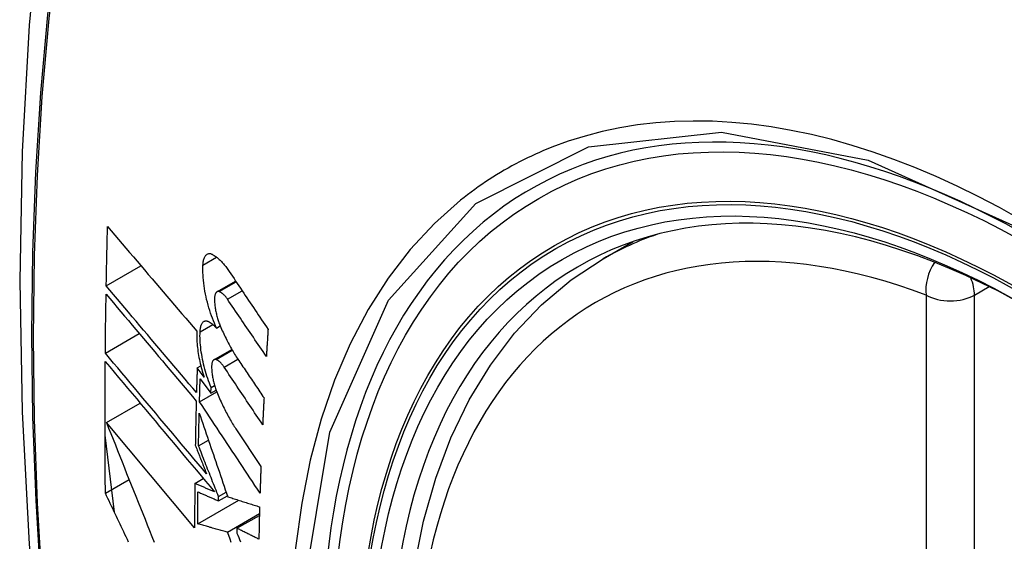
# Model space of a CAD drawing. Header units: inches. Extents: x 387.2 to 455.7, y 148.1 to 211.9.
# Tile 25 of 97: x 389.652 to 389.992, y 208.716 to 208.896. Entities that reach past the tile are written whole.
import ezdxf

# ---------------------------------------------------------------- set-up
doc = ezdxf.new("R2010")
doc.units = ezdxf.units.IN
doc.header["$MEASUREMENT"] = 0
doc.layers.add('Visible Edges(ANSI)', color=7, linetype='Continuous', lineweight=25)
doc.layers.add('Visible Tangent Edges(ANSI)', color=7, linetype='Continuous', lineweight=25)

msp = doc.modelspace()

# ---------------------------------------------------------------- linework, layer by layer
at = {"layer": 'Visible Edges(ANSI)'}
for p, q in [((389.85337, 208.81349), (389.86368, 208.81942)), ((389.68157, 208.80412), (389.69357, 208.81103)), ((389.71984, 208.80207), (389.72629, 208.80578)), ((389.7197, 208.78954), (389.72097, 208.79027)), ((389.68125, 208.78084), (389.693, 208.7876)), ((389.7188, 208.77858), (389.72498, 208.78214)), ((389.713, 208.77573), (389.71426, 208.77645)), ((389.71538, 208.77256), (389.713, 208.77573)), ((389.71403, 208.77194), (389.71773, 208.76698)), ((389.7178, 208.76899), (389.71902, 208.76969)), ((389.71381, 208.76406), (389.71976, 208.76749)), ((389.71773, 208.76698), (389.7178, 208.76899)), ((389.71773, 208.76698), (389.71956, 208.76803)), ((389.68162, 208.7569), (389.69325, 208.7636)), ((389.71211, 208.72044), (389.68162, 208.7569)), ((389.68439, 208.72583), (389.68115, 208.75244)), ((389.72639, 208.75466), (389.73503, 208.74166)), ((389.71347, 208.74882), (389.71687, 208.75078)), ((389.68127, 208.73241), (389.68948, 208.73714)), ((389.71218, 208.73581), (389.71512, 208.7375)), ((389.72038, 208.73124), (389.72303, 208.73277)), ((389.7132, 208.72179), (389.72742, 208.72998)), ((389.72036, 208.72979), (389.72344, 208.73157)), ((389.72036, 208.72979), (389.72038, 208.73124)), ((389.72348, 208.71899), (389.73452, 208.72535)), ((389.72675, 208.72029), (389.7345, 208.72475)), ((389.72675, 208.72029), (389.72673, 208.71864))]:
    msp.add_line(p, q, dxfattribs=at)
at = {"layer": 'Visible Edges(ANSI)', "flags": 128}
for points in [[(389.70566, 209.13841), (389.69282, 209.1003), (389.68177, 209.06107), (389.67247, 209.02078), (389.66492, 208.97951), (389.65908, 208.93732), (389.65493, 208.89427), (389.65246, 208.85043), (389.65164, 208.80586), (389.65245, 208.76061), (389.65488, 208.71476), (389.6589, 208.66836), (389.6645, 208.62149), (389.67164, 208.5742), (389.68032, 208.52656), (389.69051, 208.47865), (389.70219, 208.43053)], [(389.68157, 208.80412), (389.68159, 208.80497), (389.6816, 208.80582), (389.68162, 208.80668), (389.68163, 208.80753), (389.68165, 208.80838), (389.68167, 208.80924), (389.68169, 208.81009), (389.6817, 208.81094), (389.68172, 208.8118), (389.68174, 208.81265), (389.68176, 208.8135), (389.68178, 208.81436), (389.6818, 208.81521), (389.68181, 208.81607), (389.68183, 208.81692), (389.68185, 208.81777), (389.68187, 208.81863), (389.68189, 208.81948), (389.68191, 208.82034), (389.68193, 208.82119), (389.68196, 208.82205), (389.68198, 208.8229), (389.682, 208.82376), (389.68202, 208.82461)], [(389.68202, 208.82461), (389.68328, 208.82313), (389.68455, 208.82164), (389.68582, 208.82014), (389.68709, 208.81865), (389.68837, 208.81714), (389.68965, 208.81564), (389.69093, 208.81413), (389.69222, 208.81262), (389.69351, 208.81111), (389.6948, 208.8096), (389.69609, 208.80808), (389.69738, 208.80656), (389.69868, 208.80505), (389.69997, 208.80353), (389.70127, 208.80201), (389.70256, 208.8005), (389.70386, 208.79898), (389.70515, 208.79747), (389.70645, 208.79596), (389.70774, 208.79445), (389.70903, 208.79294), (389.71032, 208.79144), (389.71161, 208.78994), (389.71289, 208.78844)], [(389.715, 208.8113), (389.71503, 208.81168), (389.71506, 208.81205), (389.71511, 208.8124), (389.71517, 208.81273), (389.71524, 208.81305), (389.71532, 208.81334), (389.71542, 208.81362), (389.71552, 208.81388), (389.71563, 208.81412), (389.71575, 208.81434), (389.71588, 208.81453), (389.71602, 208.81471), (389.71617, 208.81486), (389.71633, 208.81499), (389.71649, 208.81509), (389.71666, 208.81518), (389.71683, 208.81524), (389.71701, 208.81527), (389.7172, 208.81529), (389.71739, 208.81528), (389.71759, 208.81525), (389.71779, 208.81519), (389.71799, 208.81512), (389.71819, 208.81502)], [(389.71819, 208.81502), (389.71844, 208.81489), (389.71868, 208.81475), (389.71892, 208.81459), (389.71917, 208.81443), (389.71941, 208.81425), (389.71966, 208.81407), (389.71991, 208.81388), (389.72015, 208.81367), (389.7204, 208.81346), (389.72065, 208.81323), (389.72089, 208.813), (389.72114, 208.81275), (389.72139, 208.8125), (389.72163, 208.81224), (389.72188, 208.81197), (389.72213, 208.81169), (389.72237, 208.8114), (389.72261, 208.8111), (389.72286, 208.81079), (389.7231, 208.81047), (389.72334, 208.81015), (389.72358, 208.80981), (389.72382, 208.80947), (389.72405, 208.80912)], [(389.82054, 208.50532), (389.81281, 208.5245), (389.80595, 208.54377), (389.80001, 208.56303), (389.79502, 208.58221), (389.79099, 208.60121), (389.78795, 208.61996), (389.78592, 208.63838), (389.78491, 208.65639), (389.78493, 208.6739), (389.78599, 208.69085), (389.78809, 208.70717), (389.79125, 208.72278), (389.79546, 208.73762), (389.80071, 208.7516), (389.80701, 208.76466), (389.81434, 208.77673), (389.82268, 208.78772), (389.83201, 208.79756), (389.84226, 208.80618), (389.85337, 208.81349)], [(389.7197, 208.78954), (389.71932, 208.79035), (389.71896, 208.79118), (389.71861, 208.79204), (389.71827, 208.79291), (389.71794, 208.7938), (389.71762, 208.7947), (389.71732, 208.79562), (389.71704, 208.79654), (389.71677, 208.79748), (389.71651, 208.79843), (389.71627, 208.79938), (389.71606, 208.80034), (389.71586, 208.80129), (389.71567, 208.80225), (389.71551, 208.8032), (389.71537, 208.80415), (389.71525, 208.80509), (389.71515, 208.80603), (389.71507, 208.80695), (389.71501, 208.80786), (389.71497, 208.80875), (389.71496, 208.80962), (389.71497, 208.81047), (389.715, 208.8113)], [(389.72405, 208.80912), (389.72461, 208.80829), (389.72517, 208.80745), (389.72573, 208.80662), (389.72629, 208.80578), (389.72684, 208.80495), (389.7274, 208.80411), (389.72796, 208.80328), (389.72852, 208.80244), (389.72908, 208.8016), (389.72964, 208.80077), (389.7302, 208.79993), (389.73076, 208.79909), (389.73132, 208.79826), (389.73188, 208.79742), (389.73244, 208.79658), (389.73301, 208.79575), (389.73357, 208.79491), (389.73413, 208.79407), (389.73469, 208.79324), (389.73525, 208.7924), (389.73581, 208.79156), (389.73637, 208.79073), (389.73693, 208.78989), (389.73749, 208.78906)], [(389.71275, 208.76721), (389.71146, 208.76873), (389.71016, 208.77027), (389.70886, 208.7718), (389.70756, 208.77334), (389.70626, 208.77488), (389.70495, 208.77643), (389.70364, 208.77797), (389.70233, 208.77952), (389.70102, 208.78107), (389.69972, 208.78262), (389.69841, 208.78416), (389.6971, 208.78571), (389.69579, 208.78726), (389.69448, 208.78881), (389.69318, 208.79035), (389.69188, 208.7919), (389.69058, 208.79344), (389.68928, 208.79498), (389.68799, 208.79651), (389.68669, 208.79804), (389.68541, 208.79957), (389.68412, 208.80109), (389.68284, 208.80261), (389.68157, 208.80412)], [(389.68125, 208.78084), (389.68126, 208.78169), (389.68127, 208.78254), (389.68127, 208.78338), (389.68128, 208.78423), (389.68129, 208.78508), (389.6813, 208.78593), (389.68131, 208.78678), (389.68132, 208.78763), (389.68133, 208.78848), (389.68134, 208.78933), (389.68135, 208.79018), (389.68136, 208.79103), (389.68138, 208.79188), (389.68139, 208.79273), (389.6814, 208.79358), (389.68141, 208.79443), (389.68142, 208.79528), (389.68144, 208.79613), (389.68145, 208.79698), (389.68146, 208.79783), (389.68148, 208.79868), (389.68149, 208.79953), (389.68151, 208.80038), (389.68152, 208.80123)], [(389.68152, 208.80123), (389.68279, 208.79972), (389.68407, 208.7982), (389.68535, 208.79668), (389.68664, 208.79515), (389.68793, 208.79362), (389.68922, 208.79208), (389.69052, 208.79054), (389.69182, 208.789), (389.69312, 208.78746), (389.69442, 208.78591), (389.69573, 208.78437), (389.69704, 208.78282), (389.69834, 208.78127), (389.69965, 208.77972), (389.70096, 208.77817), (389.70227, 208.77662), (389.70357, 208.77507), (389.70488, 208.77352), (389.70619, 208.77198), (389.70749, 208.77044), (389.70879, 208.7689), (389.71009, 208.76736), (389.71138, 208.76583), (389.71268, 208.7643)], [(389.72061, 208.80212), (389.7205, 208.80215), (389.72038, 208.80217), (389.72027, 208.80218), (389.72016, 208.80218), (389.72006, 208.80216), (389.71996, 208.80213), (389.71986, 208.80208), (389.71976, 208.80202), (389.71967, 208.80195), (389.71959, 208.80186), (389.71951, 208.80176), (389.71943, 208.80165), (389.71936, 208.80152), (389.71929, 208.80138), (389.71923, 208.80123), (389.71918, 208.80107), (389.71913, 208.8009), (389.71909, 208.80071), (389.71906, 208.80052), (389.71903, 208.80032), (389.71901, 208.80011), (389.719, 208.79989), (389.71899, 208.79966), (389.71899, 208.79942)], [(389.72343, 208.79953), (389.72332, 208.7997), (389.7232, 208.79986), (389.72309, 208.80002), (389.72297, 208.80017), (389.72285, 208.80032), (389.72274, 208.80046), (389.72262, 208.8006), (389.7225, 208.80073), (389.72238, 208.80086), (389.72226, 208.80098), (389.72214, 208.8011), (389.72202, 208.80121), (389.7219, 208.80132), (389.72178, 208.80142), (389.72166, 208.80152), (389.72155, 208.80161), (389.72143, 208.80169), (389.72131, 208.80177), (389.72119, 208.80184), (389.72107, 208.80191), (389.72096, 208.80197), (389.72084, 208.80203), (389.72073, 208.80207), (389.72061, 208.80212)], [(389.71899, 208.79942), (389.719, 208.79906), (389.71901, 208.79869), (389.71903, 208.79832), (389.71906, 208.79795), (389.7191, 208.79757), (389.71914, 208.79718), (389.71919, 208.79679), (389.71925, 208.7964), (389.71931, 208.79601), (389.71938, 208.79562), (389.71946, 208.79522), (389.71954, 208.79483), (389.71963, 208.79444), (389.71973, 208.79404), (389.71983, 208.79365), (389.71993, 208.79326), (389.72004, 208.79288), (389.72016, 208.7925), (389.72028, 208.79212), (389.72041, 208.79175), (389.72054, 208.79138), (389.72067, 208.79101), (389.72081, 208.79065), (389.72096, 208.7903)], [(389.73691, 208.77973), (389.73635, 208.78055), (389.73579, 208.78138), (389.73522, 208.7822), (389.73466, 208.78303), (389.7341, 208.78385), (389.73354, 208.78468), (389.73297, 208.7855), (389.73241, 208.78633), (389.73185, 208.78715), (389.73129, 208.78798), (389.73073, 208.78881), (389.73016, 208.78963), (389.7296, 208.79046), (389.72904, 208.79128), (389.72848, 208.79211), (389.72792, 208.79293), (389.72735, 208.79376), (389.72679, 208.79459), (389.72623, 208.79541), (389.72567, 208.79623), (389.72511, 208.79706), (389.72455, 208.79788), (389.72399, 208.79871), (389.72343, 208.79953)], [(389.714, 208.78824), (389.71402, 208.78861), (389.71405, 208.78897), (389.7141, 208.78931), (389.71415, 208.78963), (389.71422, 208.78994), (389.7143, 208.79023), (389.71439, 208.79049), (389.71449, 208.79074), (389.71459, 208.79097), (389.71471, 208.79117), (389.71484, 208.79136), (389.71497, 208.79152), (389.71511, 208.79166), (389.71526, 208.79177), (389.71542, 208.79187), (389.71559, 208.79194), (389.71576, 208.79199), (389.71593, 208.79201), (389.71611, 208.79201), (389.7163, 208.79199), (389.71649, 208.79195), (389.71668, 208.79188), (389.71688, 208.7918), (389.71707, 208.79169)], [(389.71707, 208.79169), (389.71718, 208.79162), (389.71729, 208.79156), (389.7174, 208.79149), (389.71751, 208.79141), (389.71762, 208.79134), (389.71773, 208.79126), (389.71783, 208.79119), (389.71794, 208.79111), (389.71805, 208.79102), (389.71816, 208.79094), (389.71827, 208.79085), (389.71838, 208.79076), (389.71849, 208.79067), (389.7186, 208.79058), (389.71871, 208.79048), (389.71882, 208.79039), (389.71893, 208.79029), (389.71904, 208.79019), (389.71915, 208.79008), (389.71926, 208.78998), (389.71937, 208.78987), (389.71948, 208.78976), (389.71959, 208.78965), (389.7197, 208.78954)], [(389.72096, 208.7903), (389.7212, 208.78973), (389.72145, 208.78917), (389.72169, 208.78862), (389.72194, 208.78806), (389.7222, 208.78752), (389.72245, 208.78698), (389.72271, 208.78645), (389.72297, 208.78592), (389.72323, 208.78539), (389.72349, 208.78488), (389.72376, 208.78437), (389.72403, 208.78386), (389.7243, 208.78336), (389.72457, 208.78287), (389.72484, 208.78239), (389.72512, 208.78191), (389.72539, 208.78144), (389.72567, 208.78097), (389.72595, 208.78051), (389.72623, 208.78006), (389.72652, 208.77961), (389.7268, 208.77917), (389.72709, 208.77874), (389.72738, 208.77832)], [(389.71289, 208.78844), (389.71287, 208.78785), (389.71286, 208.78725), (389.71286, 208.78664), (389.71287, 208.78601), (389.7129, 208.78538), (389.71293, 208.78473), (389.71298, 208.78408), (389.71304, 208.78342), (389.71311, 208.78276), (389.71319, 208.78209), (389.71328, 208.78141), (389.71338, 208.78073), (389.7135, 208.78005), (389.71362, 208.77936), (389.71376, 208.77867), (389.7139, 208.77799), (389.71405, 208.7773), (389.71422, 208.77661), (389.71439, 208.77593), (389.71457, 208.77524), (389.71476, 208.77457), (389.71496, 208.77389), (389.71516, 208.77322), (389.71538, 208.77256)], [(389.7178, 208.76899), (389.71749, 208.76975), (389.7172, 208.77052), (389.71691, 208.7713), (389.71663, 208.77209), (389.71637, 208.7729), (389.71611, 208.77371), (389.71587, 208.77453), (389.71564, 208.77536), (389.71542, 208.77619), (389.71522, 208.77703), (389.71503, 208.77787), (389.71485, 208.7787), (389.71469, 208.77954), (389.71455, 208.78038), (389.71442, 208.78121), (389.7143, 208.78204), (389.71421, 208.78286), (389.71412, 208.78367), (389.71406, 208.78446), (389.71401, 208.78525), (389.71398, 208.78602), (389.71397, 208.78678), (389.71398, 208.78752), (389.714, 208.78824)], [(389.73749, 208.78906), (389.73747, 208.78867), (389.73744, 208.78828), (389.73742, 208.78789), (389.73739, 208.7875), (389.73737, 208.78711), (389.73734, 208.78673), (389.73732, 208.78634), (389.73729, 208.78595), (389.73727, 208.78556), (389.73725, 208.78517), (389.73722, 208.78478), (389.7372, 208.78439), (389.73717, 208.784), (389.73715, 208.78362), (389.73712, 208.78323), (389.7371, 208.78284), (389.73708, 208.78245), (389.73705, 208.78206), (389.73703, 208.78167), (389.737, 208.78128), (389.73698, 208.7809), (389.73696, 208.78051), (389.73693, 208.78012), (389.73691, 208.77973)], [(389.71625, 208.7391), (389.7148, 208.74082), (389.71335, 208.74255), (389.71189, 208.74429), (389.71043, 208.74603), (389.70896, 208.74778), (389.7075, 208.74953), (389.70603, 208.75128), (389.70456, 208.75303), (389.70308, 208.75479), (389.70161, 208.75654), (389.70014, 208.7583), (389.69867, 208.76006), (389.69719, 208.76181), (389.69572, 208.76357), (389.69426, 208.76532), (389.69279, 208.76706), (389.69133, 208.76881), (389.68987, 208.77055), (389.68842, 208.77228), (389.68697, 208.77401), (389.68553, 208.77573), (389.6841, 208.77744), (389.68267, 208.77914), (389.68125, 208.78084)], [(389.68127, 208.73241), (389.68125, 208.7343), (389.68123, 208.73619), (389.68122, 208.73808), (389.6812, 208.73997), (389.68119, 208.74186), (389.68118, 208.74375), (389.68117, 208.74564), (389.68116, 208.74754), (389.68115, 208.74943), (389.68115, 208.75133), (389.68114, 208.75323), (389.68114, 208.75513), (389.68114, 208.75702), (389.68114, 208.75892), (389.68114, 208.76082), (389.68115, 208.76272), (389.68115, 208.76463), (389.68116, 208.76653), (389.68116, 208.76843), (389.68117, 208.77034), (389.68118, 208.77224), (389.6812, 208.77415), (389.68121, 208.77606), (389.68122, 208.77796)], [(389.68122, 208.77796), (389.68275, 208.77614), (389.68429, 208.77431), (389.68583, 208.77246), (389.68738, 208.77061), (389.68894, 208.76875), (389.69051, 208.76688), (389.69208, 208.765), (389.69366, 208.76311), (389.69524, 208.76122), (389.69683, 208.75933), (389.69842, 208.75743), (389.70001, 208.75553), (389.7016, 208.75363), (389.7032, 208.75173), (389.70479, 208.74983), (389.70639, 208.74793), (389.70798, 208.74603), (389.70957, 208.74413), (389.71115, 208.74224), (389.71274, 208.74035), (389.71432, 208.73847), (389.71589, 208.73659), (389.71745, 208.73472), (389.71901, 208.73286)], [(389.71955, 208.77862), (389.71943, 208.77865), (389.71932, 208.77868), (389.71922, 208.77869), (389.71911, 208.77868), (389.71901, 208.77867), (389.71891, 208.77864), (389.71881, 208.77859), (389.71872, 208.77853), (389.71864, 208.77846), (389.71855, 208.77838), (389.71847, 208.77828), (389.7184, 208.77817), (389.71833, 208.77805), (389.71827, 208.77791), (389.71822, 208.77776), (389.71817, 208.7776), (389.71812, 208.77743), (389.71808, 208.77725), (389.71805, 208.77706), (389.71803, 208.77686), (389.71801, 208.77665), (389.718, 208.77643), (389.71799, 208.7762), (389.71799, 208.77597)], [(389.71799, 208.77597), (389.718, 208.77561), (389.71802, 208.77524), (389.71805, 208.77487), (389.71808, 208.7745), (389.71812, 208.77412), (389.71817, 208.77374), (389.71822, 208.77335), (389.71828, 208.77296), (389.71834, 208.77257), (389.71842, 208.77218), (389.7185, 208.77178), (389.71858, 208.77139), (389.71867, 208.771), (389.71877, 208.77061), (389.71887, 208.77022), (389.71898, 208.76983), (389.71909, 208.76944), (389.71921, 208.76906), (389.71933, 208.76868), (389.71946, 208.76831), (389.71959, 208.76794), (389.71973, 208.76758), (389.71987, 208.76722), (389.72001, 208.76686)], [(389.72233, 208.776), (389.72221, 208.77617), (389.7221, 208.77633), (389.72198, 208.77649), (389.72187, 208.77665), (389.72175, 208.7768), (389.72163, 208.77694), (389.72152, 208.77708), (389.7214, 208.77721), (389.72128, 208.77734), (389.72117, 208.77747), (389.72105, 208.77758), (389.72093, 208.7777), (389.72081, 208.77781), (389.7207, 208.77791), (389.72058, 208.778), (389.72046, 208.7781), (389.72035, 208.77818), (389.72023, 208.77826), (389.72012, 208.77834), (389.72, 208.7784), (389.71989, 208.77847), (389.71977, 208.77852), (389.71966, 208.77857), (389.71955, 208.77862)], [(389.73564, 208.75611), (389.73509, 208.75694), (389.73453, 208.75777), (389.73398, 208.7586), (389.73342, 208.75943), (389.73287, 208.76026), (389.73231, 208.76108), (389.73176, 208.76191), (389.7312, 208.76274), (389.73064, 208.76357), (389.73009, 208.7644), (389.72953, 208.76523), (389.72898, 208.76606), (389.72842, 208.76689), (389.72787, 208.76772), (389.72731, 208.76855), (389.72676, 208.76938), (389.7262, 208.77021), (389.72565, 208.77104), (389.72509, 208.77187), (389.72454, 208.77269), (389.72398, 208.77352), (389.72343, 208.77435), (389.72288, 208.77518), (389.72233, 208.776)], [(389.72738, 208.77832), (389.72774, 208.77778), (389.7281, 208.77724), (389.72847, 208.7767), (389.72883, 208.77616), (389.72919, 208.77562), (389.72955, 208.77508), (389.72992, 208.77455), (389.73028, 208.77401), (389.73065, 208.77347), (389.73101, 208.77293), (389.73137, 208.77239), (389.73174, 208.77185), (389.7321, 208.77131), (389.73246, 208.77077), (389.73283, 208.77023), (389.73319, 208.76969), (389.73355, 208.76915), (389.73392, 208.76861), (389.73428, 208.76807), (389.73465, 208.76753), (389.73501, 208.76699), (389.73537, 208.76645), (389.73574, 208.76591), (389.7361, 208.76537)], [(389.713, 208.77573), (389.71299, 208.77538), (389.71298, 208.77502), (389.71297, 208.77466), (389.71296, 208.77431), (389.71295, 208.77395), (389.71294, 208.7736), (389.71293, 208.77324), (389.71292, 208.77289), (389.71291, 208.77253), (389.7129, 208.77218), (389.71288, 208.77182), (389.71287, 208.77147), (389.71286, 208.77111), (389.71285, 208.77076), (389.71284, 208.7704), (389.71283, 208.77005), (389.71282, 208.76969), (389.71281, 208.76934), (389.7128, 208.76898), (389.71279, 208.76863), (389.71278, 208.76827), (389.71277, 208.76792), (389.71276, 208.76756), (389.71275, 208.76721)], [(389.71381, 208.76406), (389.71381, 208.76439), (389.71382, 208.76471), (389.71383, 208.76504), (389.71384, 208.76537), (389.71385, 208.7657), (389.71386, 208.76603), (389.71387, 208.76635), (389.71388, 208.76668), (389.71389, 208.76701), (389.7139, 208.76734), (389.7139, 208.76767), (389.71391, 208.768), (389.71392, 208.76832), (389.71393, 208.76865), (389.71394, 208.76898), (389.71395, 208.76931), (389.71396, 208.76964), (389.71397, 208.76996), (389.71398, 208.77029), (389.71399, 208.77062), (389.714, 208.77095), (389.71401, 208.77128), (389.71402, 208.77161), (389.71403, 208.77194)], [(389.72001, 208.76686), (389.72025, 208.76629), (389.7205, 208.76572), (389.72074, 208.76515), (389.72099, 208.76459), (389.72124, 208.76404), (389.7215, 208.76349), (389.72175, 208.76295), (389.72201, 208.76241), (389.72227, 208.76188), (389.72253, 208.76135), (389.7228, 208.76083), (389.72307, 208.76032), (389.72333, 208.75981), (389.7236, 208.75931), (389.72388, 208.75881), (389.72415, 208.75832), (389.72442, 208.75784), (389.7247, 208.75737), (389.72498, 208.7569), (389.72526, 208.75644), (389.72554, 208.75598), (389.72582, 208.75553), (389.72611, 208.75509), (389.72639, 208.75466)], [(389.71268, 208.7643), (389.71266, 208.76366), (389.71265, 208.76302), (389.71263, 208.76239), (389.71261, 208.76175), (389.7126, 208.76111), (389.71258, 208.76047), (389.71257, 208.75983), (389.71255, 208.7592), (389.71254, 208.75856), (389.71253, 208.75792), (389.71251, 208.75728), (389.7125, 208.75665), (389.71249, 208.75601), (389.71247, 208.75537), (389.71246, 208.75473), (389.71245, 208.7541), (389.71243, 208.75346), (389.71242, 208.75282), (389.71241, 208.75219), (389.7124, 208.75155), (389.71239, 208.75091), (389.71237, 208.75028), (389.71236, 208.74964), (389.71235, 208.749)], [(389.73472, 208.73249), (389.73385, 208.7338), (389.73298, 208.73511), (389.73211, 208.73643), (389.73124, 208.73774), (389.73037, 208.73906), (389.72949, 208.74037), (389.72862, 208.74169), (389.72775, 208.74301), (389.72688, 208.74433), (389.726, 208.74564), (389.72513, 208.74696), (389.72426, 208.74828), (389.72338, 208.7496), (389.72251, 208.75092), (389.72164, 208.75223), (389.72077, 208.75355), (389.71989, 208.75487), (389.71902, 208.75618), (389.71815, 208.7575), (389.71728, 208.75881), (389.71641, 208.76013), (389.71554, 208.76144), (389.71467, 208.76275), (389.71381, 208.76406)], [(389.7361, 208.76537), (389.73608, 208.76499), (389.73606, 208.7646), (389.73604, 208.76421), (389.73602, 208.76383), (389.736, 208.76344), (389.73598, 208.76305), (389.73596, 208.76267), (389.73594, 208.76228), (389.73592, 208.7619), (389.7359, 208.76151), (389.73588, 208.76113), (389.73586, 208.76074), (389.73584, 208.76035), (389.73583, 208.75997), (389.73581, 208.75958), (389.73579, 208.7592), (389.73577, 208.75881), (389.73575, 208.75843), (389.73573, 208.75804), (389.73571, 208.75765), (389.7357, 208.75727), (389.73568, 208.75688), (389.73566, 208.7565), (389.73564, 208.75611)], [(389.71347, 208.74882), (389.71348, 208.74929), (389.71348, 208.74976), (389.71349, 208.75023), (389.7135, 208.7507), (389.71351, 208.75117), (389.71352, 208.75164), (389.71353, 208.75211), (389.71354, 208.75258), (389.71355, 208.75305), (389.71356, 208.75352), (389.71357, 208.75399), (389.71358, 208.75446), (389.71359, 208.75493), (389.7136, 208.7554), (389.71361, 208.75587), (389.71362, 208.75634), (389.71363, 208.75681), (389.71364, 208.75728), (389.71365, 208.75775), (389.71366, 208.75822), (389.71367, 208.75869), (389.71368, 208.75916), (389.71369, 208.75963), (389.71371, 208.7601)], [(389.71371, 208.7601), (389.7141, 208.75892), (389.71451, 208.75774), (389.71491, 208.75656), (389.71531, 208.75537), (389.71572, 208.75418), (389.71613, 208.75298), (389.71653, 208.75179), (389.71694, 208.75059), (389.71735, 208.74938), (389.71776, 208.74818), (389.71818, 208.74697), (389.71859, 208.74576), (389.719, 208.74455), (389.71941, 208.74334), (389.71983, 208.74213), (389.72024, 208.74091), (389.72066, 208.7397), (389.72107, 208.73849), (389.72149, 208.73728), (389.7219, 208.73606), (389.72232, 208.73485), (389.72273, 208.73364), (389.72315, 208.73243), (389.72356, 208.73122)], [(389.68162, 208.7569), (389.68239, 208.75496), (389.68316, 208.75302), (389.68393, 208.75107), (389.68471, 208.74912), (389.68549, 208.74716), (389.68627, 208.74519), (389.68705, 208.74323), (389.68784, 208.74125), (389.68862, 208.73928), (389.68941, 208.7373), (389.6902, 208.73533), (389.69099, 208.73335), (389.69179, 208.73136), (389.69258, 208.72938), (389.69338, 208.7274), (389.69417, 208.72542), (389.69497, 208.72344), (389.69576, 208.72145), (389.69656, 208.71948), (389.69736, 208.7175), (389.69816, 208.71552)], [(389.71235, 208.749), (389.71251, 208.74859), (389.71268, 208.74818), (389.71284, 208.74777), (389.713, 208.74736), (389.71316, 208.74694), (389.71332, 208.74653), (389.71348, 208.74612), (389.71365, 208.74571), (389.71381, 208.7453), (389.71397, 208.74488), (389.71413, 208.74447), (389.7143, 208.74406), (389.71446, 208.74364), (389.71462, 208.74323), (389.71478, 208.74282), (389.71495, 208.7424), (389.71511, 208.74199), (389.71527, 208.74158), (389.71543, 208.74116), (389.7156, 208.74075), (389.71576, 208.74034), (389.71592, 208.73992), (389.71608, 208.73951), (389.71625, 208.7391)], [(389.72038, 208.73124), (389.72009, 208.73197), (389.7198, 208.73271), (389.71951, 208.73344), (389.71922, 208.73418), (389.71893, 208.73491), (389.71864, 208.73565), (389.71835, 208.73638), (389.71806, 208.73712), (389.71778, 208.73785), (389.71749, 208.73859), (389.7172, 208.73932), (389.71691, 208.74006), (389.71662, 208.74079), (389.71633, 208.74153), (389.71604, 208.74226), (389.71576, 208.74299), (389.71547, 208.74372), (389.71518, 208.74445), (389.71489, 208.74518), (389.71461, 208.74591), (389.71432, 208.74664), (389.71404, 208.74737), (389.71375, 208.7481), (389.71347, 208.74882)], [(389.73503, 208.74166), (389.73502, 208.74128), (389.735, 208.74089), (389.73499, 208.74051), (389.73497, 208.74013), (389.73496, 208.73974), (389.73495, 208.73936), (389.73493, 208.73898), (389.73492, 208.7386), (389.73491, 208.73821), (389.73489, 208.73783), (389.73488, 208.73745), (389.73487, 208.73707), (389.73485, 208.73668), (389.73484, 208.7363), (389.73483, 208.73592), (389.73481, 208.73554), (389.7348, 208.73516), (389.73479, 208.73478), (389.73478, 208.73439), (389.73476, 208.73401), (389.73475, 208.73363), (389.73474, 208.73325), (389.73473, 208.73287), (389.73472, 208.73249)], [(389.71218, 208.73581), (389.71217, 208.73517), (389.71217, 208.73452), (389.71216, 208.73388), (389.71216, 208.73324), (389.71215, 208.7326), (389.71215, 208.73196), (389.71214, 208.73132), (389.71214, 208.73068), (389.71214, 208.73003), (389.71213, 208.72939), (389.71213, 208.72875), (389.71212, 208.72811), (389.71212, 208.72747), (389.71212, 208.72683), (389.71212, 208.72619), (389.71212, 208.72555), (389.71211, 208.72491), (389.71211, 208.72427), (389.71211, 208.72363), (389.71211, 208.72299), (389.71211, 208.72236), (389.71211, 208.72172), (389.71211, 208.72108), (389.71211, 208.72044)], [(389.71901, 208.73286), (389.71873, 208.73299), (389.71844, 208.73311), (389.71816, 208.73323), (389.71787, 208.73335), (389.71759, 208.73348), (389.7173, 208.7336), (389.71702, 208.73372), (389.71673, 208.73384), (389.71645, 208.73397), (389.71616, 208.73409), (389.71587, 208.73421), (389.71559, 208.73434), (389.7153, 208.73446), (389.71502, 208.73458), (389.71474, 208.7347), (389.71445, 208.73483), (389.71417, 208.73495), (389.71388, 208.73507), (389.7136, 208.7352), (389.71331, 208.73532), (389.71303, 208.73544), (389.71275, 208.73556), (389.71246, 208.73569), (389.71218, 208.73581)], [(389.68929, 208.71552), (389.68887, 208.71641), (389.68845, 208.7173), (389.68802, 208.71819), (389.6876, 208.71908), (389.68717, 208.71997), (389.68675, 208.72086), (389.68633, 208.72175), (389.6859, 208.72264), (389.68548, 208.72353), (389.68506, 208.72442), (389.68464, 208.72531), (389.68421, 208.72619), (389.68379, 208.72708), (389.68337, 208.72797), (389.68295, 208.72886), (389.68253, 208.72975), (389.68211, 208.73064), (389.68169, 208.73152), (389.68127, 208.73241)], [(389.7132, 208.72179), (389.7132, 208.72225), (389.7132, 208.72271), (389.7132, 208.72317), (389.7132, 208.72363), (389.71321, 208.72409), (389.71321, 208.72455), (389.71321, 208.72502), (389.71321, 208.72548), (389.71321, 208.72594), (389.71321, 208.7264), (389.71322, 208.72686), (389.71322, 208.72732), (389.71322, 208.72778), (389.71322, 208.72824), (389.71323, 208.7287), (389.71323, 208.72917), (389.71323, 208.72963), (389.71324, 208.73009), (389.71324, 208.73055), (389.71324, 208.73101), (389.71325, 208.73147), (389.71325, 208.73194), (389.71325, 208.7324), (389.71326, 208.73286)], [(389.71326, 208.73286), (389.71355, 208.73273), (389.71385, 208.73261), (389.71414, 208.73248), (389.71444, 208.73235), (389.71473, 208.73222), (389.71503, 208.73209), (389.71532, 208.73197), (389.71562, 208.73184), (389.71591, 208.73171), (389.71621, 208.73158), (389.7165, 208.73145), (389.7168, 208.73133), (389.7171, 208.7312), (389.71739, 208.73107), (389.71769, 208.73094), (389.71799, 208.73082), (389.71828, 208.73069), (389.71858, 208.73056), (389.71888, 208.73043), (389.71917, 208.7303), (389.71947, 208.73018), (389.71977, 208.73005), (389.72006, 208.72992), (389.72036, 208.72979)], [(389.72356, 208.73122), (389.72402, 208.73108), (389.72447, 208.73093), (389.72493, 208.73078), (389.72538, 208.73063), (389.72584, 208.73049), (389.72629, 208.73034), (389.72675, 208.73019), (389.72721, 208.73005), (389.72766, 208.7299), (389.72812, 208.72975), (389.72858, 208.7296), (389.72904, 208.72946), (389.7295, 208.72931), (389.72996, 208.72916), (389.73042, 208.72902), (389.73088, 208.72887), (389.73134, 208.72872), (389.73181, 208.72858), (389.73227, 208.72843), (389.73273, 208.72829), (389.73319, 208.72814), (389.73365, 208.728), (389.73412, 208.72785), (389.73458, 208.7277)], [(389.73458, 208.7277), (389.73457, 208.72724), (389.73455, 208.72677), (389.73454, 208.7263), (389.73453, 208.72584), (389.73452, 208.72537), (389.7345, 208.7249), (389.73449, 208.72444), (389.73448, 208.72397), (389.73447, 208.7235), (389.73446, 208.72304), (389.73445, 208.72257), (389.73444, 208.72211), (389.73443, 208.72164), (389.73442, 208.72117), (389.73441, 208.72071), (389.7344, 208.72024), (389.73439, 208.71978), (389.73438, 208.71931), (389.73437, 208.71885), (389.73436, 208.71838), (389.73435, 208.71792), (389.73434, 208.71745), (389.73433, 208.71699), (389.73432, 208.71652)], [(389.72348, 208.71899), (389.72305, 208.71911), (389.72262, 208.71922), (389.72219, 208.71934), (389.72176, 208.71946), (389.72133, 208.71957), (389.7209, 208.71969), (389.72047, 208.7198), (389.72004, 208.71992), (389.71961, 208.72004), (389.71918, 208.72016), (389.71875, 208.72027), (389.71832, 208.72039), (389.71789, 208.72051), (389.71746, 208.72062), (389.71703, 208.72074), (389.7166, 208.72086), (389.71618, 208.72097), (389.71575, 208.72109), (389.71532, 208.72121), (389.7149, 208.72132), (389.71447, 208.72144), (389.71405, 208.72156), (389.71362, 208.72167), (389.7132, 208.72179)], [(389.72478, 208.71533), (389.72435, 208.71655), (389.72391, 208.71777), (389.72348, 208.71899)], [(389.72673, 208.71864), (389.72704, 208.71789), (389.72734, 208.71714), (389.72765, 208.71638), (389.72795, 208.71563)], [(389.73432, 208.71652), (389.734, 208.71668), (389.73369, 208.71683), (389.73337, 208.71699), (389.73306, 208.71715), (389.73274, 208.7173), (389.73242, 208.71746), (389.73211, 208.71762), (389.73179, 208.71777), (389.73147, 208.71793), (389.73116, 208.71809), (389.73084, 208.71825), (389.73053, 208.7184), (389.73021, 208.71856), (389.7299, 208.71872), (389.72958, 208.71887), (389.72927, 208.71903), (389.72895, 208.71919), (389.72864, 208.71935), (389.72832, 208.7195), (389.72801, 208.71966), (389.72769, 208.71982), (389.72738, 208.71997), (389.72707, 208.72013), (389.72675, 208.72029)]]:
    msp.add_lwpolyline(points, dxfattribs=at)
at = {"layer": 'Visible Edges(ANSI)'}
for centre, major_axis, start_param, end_param in [((390.107, 208.03509), (-0.64835, 1.12588), 5.16346, 5.835982), ((390.00226, 208.53804), (0.15718, -0.27294), 2.362013, 7.062765)]:
    msp.add_ellipse(centre, major_axis=major_axis, ratio=0.578093, start_param=start_param, end_param=end_param, dxfattribs=at)
msp.add_ellipse((389.99878, 208.53604), major_axis=(-0.15963, 0.2772), ratio=0.578093, dxfattribs=at)
at = {"layer": 'Visible Tangent Edges(ANSI)'}
for p, q in [((389.715, 208.8113), (389.71972, 208.81402)), ((389.72061, 208.80212), (389.72648, 208.8055)), ((389.98172, 208.80093), (389.98677, 208.80384)), ((389.72343, 208.79953), (389.72851, 208.80245)), ((389.96502, 208.80093), (389.96502, 208.31563)), ((389.98172, 208.31563), (389.98172, 208.80093)), ((389.714, 208.78824), (389.71838, 208.79077)), ((389.71955, 208.77862), (389.72515, 208.78185)), ((389.72233, 208.776), (389.72709, 208.77875))]:
    msp.add_line(p, q, dxfattribs=at)
at = {"layer": 'Visible Tangent Edges(ANSI)', "flags": 128}
for points in [[(389.70482, 209.09482), (389.69705, 209.07233), (389.68993, 209.04918), (389.68346, 209.0254), (389.67765, 209.001), (389.67252, 208.97602), (389.66806, 208.95049), (389.66429, 208.92442), (389.6612, 208.89787), (389.65881, 208.87086), (389.65711, 208.84343), (389.65609, 208.81561), (389.65576, 208.78741), (389.65612, 208.75882), (389.65717, 208.72985), (389.6589, 208.70052), (389.66131, 208.67088), (389.6644, 208.64094), (389.66817, 208.61075), (389.67261, 208.5803), (389.67773, 208.54963), (389.68351, 208.51875)], [(389.68425, 208.5183), (389.67845, 208.54912), (389.67331, 208.57974), (389.66885, 208.61013), (389.66507, 208.64027), (389.66197, 208.67015), (389.65954, 208.69974), (389.6578, 208.72901), (389.65676, 208.75791), (389.65639, 208.78643), (389.65672, 208.81456), (389.65774, 208.8423), (389.65945, 208.86964), (389.66186, 208.89656), (389.66496, 208.92301), (389.66875, 208.94896), (389.67322, 208.97438), (389.67837, 208.99924), (389.6842, 209.02352), (389.69068, 209.04717), (389.69782, 209.07018), (389.7056, 209.09254)], [(389.99765, 208.8271), (389.99034, 208.83118), (389.98303, 208.83502), (389.97571, 208.83861), (389.96841, 208.84194), (389.96112, 208.84502), (389.95387, 208.84783), (389.94665, 208.85038), (389.93948, 208.85267), (389.93237, 208.85468), (389.92532, 208.85642), (389.91835, 208.85788), (389.91143, 208.85907), (389.90458, 208.85999), (389.89779, 208.86064), (389.89109, 208.86101), (389.88447, 208.86111), (389.87795, 208.86093), (389.87154, 208.86047), (389.86525, 208.85974), (389.85907, 208.85874), (389.85301, 208.85746), (389.84707, 208.85592), (389.84127, 208.85411), (389.8356, 208.85203)], [(389.78958, 208.49785), (389.76536, 208.567), (389.75184, 208.63471), (389.74963, 208.69793), (389.75884, 208.75353), (389.7791, 208.79916), (389.80936, 208.83254), (389.84831, 208.85217), (389.8943, 208.85728), (389.94499, 208.84762), (389.99815, 208.82364)], [(389.8356, 208.85203), (389.83417, 208.85146), (389.83276, 208.85087), (389.83136, 208.85026), (389.82996, 208.84964), (389.82857, 208.849), (389.8272, 208.84835), (389.82583, 208.84768), (389.82447, 208.84699), (389.82312, 208.84628), (389.82178, 208.84556), (389.82045, 208.84482), (389.81913, 208.84407), (389.81782, 208.8433), (389.81652, 208.84251), (389.81523, 208.8417), (389.81395, 208.84088), (389.81268, 208.84005), (389.81142, 208.83919), (389.81017, 208.83832), (389.80893, 208.83744), (389.8077, 208.83654), (389.80648, 208.83562), (389.80527, 208.83468), (389.80407, 208.83373)], [(389.80407, 208.83373), (389.79504, 208.82572), (389.78668, 208.81672), (389.77902, 208.80677), (389.77209, 208.79589), (389.7659, 208.78412), (389.76049, 208.7715), (389.75589, 208.75806), (389.75211, 208.74389), (389.74916, 208.72902), (389.74704, 208.7135), (389.74577, 208.69737), (389.74535, 208.68066), (389.74578, 208.66343), (389.74706, 208.64576), (389.74919, 208.62774), (389.75216, 208.60942), (389.75595, 208.59085), (389.76054, 208.57211), (389.76594, 208.55324), (389.77211, 208.5343), (389.77905, 208.51537)]]:
    msp.add_lwpolyline(points, dxfattribs=at)
at = {"layer": 'Visible Tangent Edges(ANSI)'}
for centre, major_axis, ratio, start_param, end_param in [((390.00126, 208.53747), (-0.17285, 0.30015), 0.578093, 5.049711, 10.658253), ((390.00121, 208.53744), (-0.1503, 0.261), 0.578093, 5.670484, 8.47055), ((390.00956, 208.54225), (-0.15619, 0.27123), 0.578093, 6.170881, 6.283185), ((389.97337, 208.80574), (-0.00416, -0.01105), 0.667544, 4.352992, 5.394234), ((389.97337, 208.80574), (0.00589, -0.01024), 0.578093, 0.787332, 1.35469), ((389.97337, 208.80574), (-0.01181, 0), 0.575862, 0.785398, 2.356194)]:
    msp.add_ellipse(centre, major_axis=major_axis, ratio=ratio, start_param=start_param, end_param=end_param, dxfattribs=at)
for centre, major_axis in [((390.00185, 208.53781), (0.17078, -0.29656)), ((389.99888, 208.5361), (-0.16238, 0.28198)), ((389.99878, 208.53604), (0.16178, -0.28094))]:
    msp.add_ellipse(centre, major_axis=major_axis, ratio=0.578093, dxfattribs=at)

doc.saveas('drawing.dxf')
